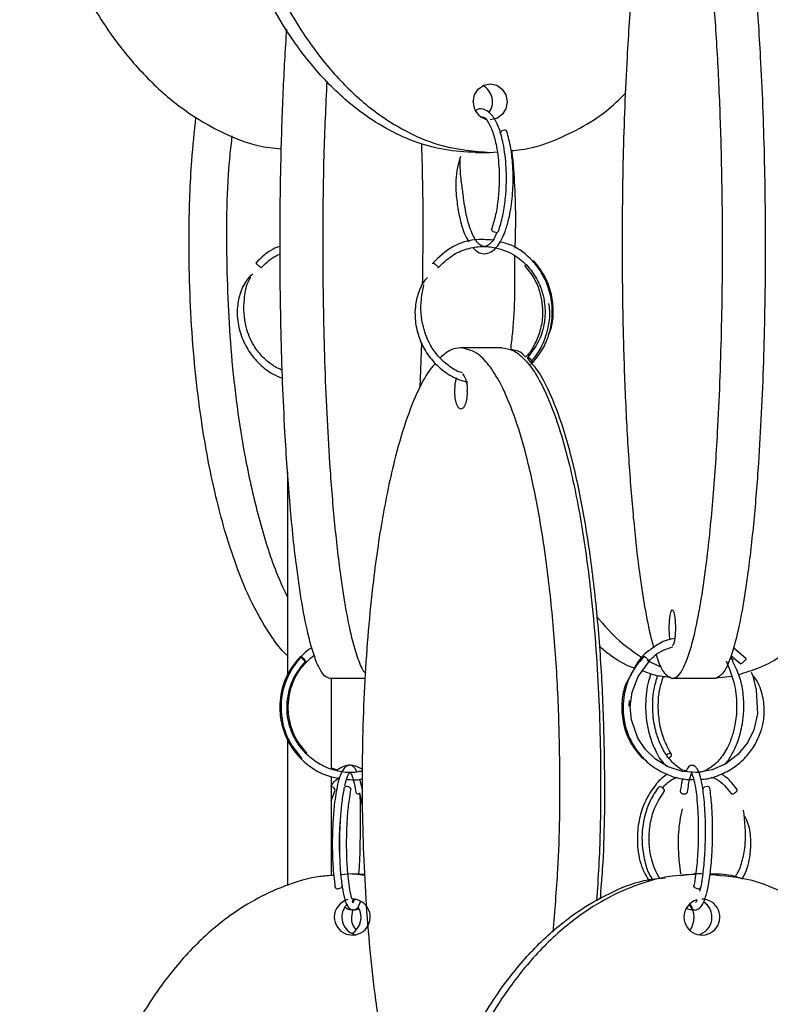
# Model space of a CAD drawing. Header units: millimetres. Extents: x 331 to 1634, y 417 to 1709.
# Tile 4 of 142: x 331 to 383, y 677 to 745. Entities that reach past the tile are written whole.
import ezdxf

# ---------------------------------------------------------------- set-up
doc = ezdxf.new("R2010")
doc.units = ezdxf.units.MM

msp = doc.modelspace()

# ---------------------------------------------------------------- linework, layer by layer
at = {"color": 7, "linetype": 'Continuous', "lineweight": 25}
for p, q in [((363.02, 735.45), (364.046, 735.45)), ((364.046, 735.45), (364.514, 735.492)), ((359.185, 719.228), (359.305, 722.297)), ((364.84, 721.95), (362.021, 721.95)), ((366.828, 720.782), (367.024, 720.977)), ((381.755, 700.435), (380.862, 701.202)), ((380.697, 700.663), (381.383, 700.1)), ((380.807, 700.39), (380.716, 700.515)), ((374.878, 700.343), (375.877, 699.863)), ((380.368, 700.216), (380.382, 700.243)), ((380.649, 700.43), (380.708, 700.436)), ((379.654, 699.125), (380.723, 699.245)), ((355.402, 699.078), (352.977, 699.078)), ((379.593, 699.078), (376.639, 699.078)), ((373.664, 697.175), (373.674, 697.565)), ((353.461, 692.754), (353.036, 692.905)), ((355.22, 692.696), (354.666, 692.585)), ((355.241, 691.316), (355.029, 692.121)), ((353.036, 690.629), (353.298, 691.302)), ((355.207, 690.294), (355.032, 691.169)), ((354.49, 685.578), (353.718, 685.51)), ((355.378, 685.457), (354.49, 685.578)), ((354.49, 685.578), (355.01, 685.578)), ((355.01, 685.578), (355.375, 685.547)), ((377.215, 685.451), (378.151, 685.578)), ((378.672, 685.578), (378.151, 685.578)), ((379.256, 685.578), (379.615, 685.578)), ((378.591, 684.613), (378.527, 684.353))]:
    msp.add_line(p, q, dxfattribs=at)
at = {"color": 1, "linetype": 'Continuous', "lineweight": 25}
for p, q in [((380.382, 700.243), (380.396, 700.271)), ((380.618, 700.42), (380.649, 700.43))]:
    msp.add_line(p, q, dxfattribs=at)
at = {"color": 7, "linetype": 'Continuous', "lineweight": 25, "flags": 128}
for points in [[(362.872, 738.95), (362.961, 739.428), (363.216, 739.834), (363.597, 740.104), (364.046, 740.2), (364.496, 740.104), (364.877, 739.834), (365.132, 739.428), (365.221, 738.95), (365.132, 738.471), (364.877, 738.066), (364.496, 737.795), (364.046, 737.7), (364.046, 737.7)], [(365.025, 736.985), (364.93, 736.973), (364.84, 736.935), (364.769, 736.879), (364.728, 736.811), (364.723, 736.743), (364.738, 736.706)], [(364.437, 729.914), (364.343, 729.929), (364.254, 729.968), (364.184, 730.026), (364.143, 730.094), (364.138, 730.161), (364.146, 730.185)], [(366.967, 720.914), (366.988, 720.929), (366.981, 720.968), (366.946, 721.026), (366.889, 721.094), (366.819, 721.161), (366.746, 721.218), (366.681, 721.255), (366.635, 721.268), (366.614, 721.253), (366.621, 721.214), (366.656, 721.156), (366.713, 721.088), (366.783, 721.02), (366.856, 720.964), (366.92, 720.926), (366.967, 720.914)], [(362.449, 718.95), (362.416, 718.471), (362.324, 718.066), (362.185, 717.795), (362.021, 717.7), (361.858, 717.795), (361.719, 718.066), (361.626, 718.471), (361.594, 718.95), (361.626, 719.428), (361.719, 719.834), (361.729, 719.861)], [(376.422, 702.578), (376.438, 703.056), (376.485, 703.462), (376.556, 703.733), (376.639, 703.828), (376.722, 703.733), (376.792, 703.462), (376.839, 703.056), (376.856, 702.578), (376.839, 702.099), (376.792, 701.694), (376.722, 701.423), (376.639, 701.328), (376.623, 701.331)], [(376.474, 701.768), (376.438, 702.099), (376.422, 702.578)], [(350.921, 700.613), (350.952, 700.601), (351.004, 700.564), (351.071, 700.507), (351.141, 700.439), (351.204, 700.372), (351.251, 700.314), (351.273, 700.274), (351.269, 700.26), (351.238, 700.272), (351.185, 700.309), (351.119, 700.366), (351.048, 700.434), (350.985, 700.501), (350.939, 700.559), (350.916, 700.599), (350.921, 700.613)], [(374.962, 700.308), (375.006, 700.274), (375.035, 700.26), (375.037, 700.272), (375.012, 700.309), (374.965, 700.366), (374.901, 700.434), (374.831, 700.501), (374.766, 700.559), (374.715, 700.599), (374.686, 700.613), (374.686, 700.613)], [(382.093, 699.509), (382.205, 699.266), (382.446, 698.272), (382.526, 696.648), (382.277, 695.53), (381.832, 694.622), (381.18, 693.821), (380.351, 693.186), (379.397, 692.766), (378.374, 692.584), (377.337, 692.653), (376.345, 692.965), (375.469, 693.493), (374.775, 694.162), (374.252, 694.945), (373.806, 696.228), (373.73, 697.114), (373.856, 698.133), (374.27, 699.218), (375.038, 700.26), (375.038, 700.26)], [(381.399, 700.132), (381.382, 700.106), (381.386, 700.1), (381.405, 700.107), (381.447, 700.135), (381.492, 700.169), (381.548, 700.216), (381.609, 700.271), (381.666, 700.325), (381.711, 700.371), (381.739, 700.404), (381.755, 700.43), (381.751, 700.436), (381.751, 700.436)], [(376.345, 693.562), (376.417, 693.596), (376.495, 693.654), (376.553, 693.722), (376.582, 693.789), (376.578, 693.846), (376.541, 693.883), (376.477, 693.896), (376.396, 693.881), (376.309, 693.842), (376.238, 693.79)], [(353.295, 691.299), (353.304, 691.309), (353.322, 691.366), (353.305, 691.434), (353.254, 691.501), (353.179, 691.559), (353.09, 691.599), (353.001, 691.613)], [(354.405, 691.365), (354.405, 691.366), (354.412, 691.434), (354.382, 691.501), (354.319, 691.559), (354.232, 691.599), (354.136, 691.613)], [(376.081, 691.273), (376.101, 691.309), (376.091, 691.366), (376.051, 691.434), (375.988, 691.501), (375.909, 691.559), (375.829, 691.599), (375.758, 691.613)], [(379.026, 691.613), (378.929, 691.601), (378.842, 691.564), (378.779, 691.507), (378.748, 691.439), (378.753, 691.377)], [(353.797, 684.765), (353.798, 684.716), (353.767, 684.649), (353.704, 684.592), (353.617, 684.555), (353.521, 684.542)], [(378.41, 684.542), (378.314, 684.557), (378.227, 684.596), (378.164, 684.654), (378.134, 684.722), (378.138, 684.783)], [(354.75, 683.799), (354.539, 683.733), (354.511, 683.72)], [(354.549, 683.134), (354.519, 683.056), (354.436, 682.578)]]:
    msp.add_lwpolyline(points, dxfattribs=at)
at = {"color": 7, "linetype": 'Continuous', "lineweight": 25}
for centre, radius, start, end in [((362.914, 738.947), 1.286, 323.29361, 61.20031), ((364.102, 738.919), 1.23, 178.59182, 253.92701), ((365.042, 736.803), 0.183, 34.43441, 95.31487), ((364.461, 730.083), 0.17, 262.10473, 331.62772), ((360.778, 719.165), 1.685, 352.66204, 35.37458), ((354.106, 691.417), 0.198, 81.15126, 154.98148), ((379.052, 691.413), 0.202, 22.03453, 97.3882), ((353.493, 684.738), 0.198, 197.81637, 277.92185), ((378.442, 684.733), 0.194, 260.5303, 339.81943), ((354.501, 682.585), 1.243, 180.3405, 90.5366), ((354.503, 682.586), 1.245, 104.28174, 180.36027), ((355.036, 682.581), 1.257, 134.56919, 180.12822), ((378.684, 682.585), 1.243, 180.3405, 90.5366), ((378.686, 682.585), 1.245, 106.48449, 180.34788), ((376.478, 682.578), 1.661, 325.85007, 34.14993), ((378.129, 682.579), 1.255, 283.00476, 57.99165), ((353.773, 682.582), 1.338, 302.03802, 31.65696), ((355.024, 682.57), 1.244, 179.6309, 257.29756), ((355.761, 682.554), 1.325, 178.98465, 221.51448)]:
    msp.add_arc(centre, radius, start, end, dxfattribs=at)
for points, knots in [([(397.188, 735.45), (396.606, 735.488), (395.441, 735.566), (393.737, 736.16), (392.119, 737.077), (390.347, 738.506), (388.534, 740.56), (386.532, 743.682), (384.734, 747.664), (383.104, 753.061), (382.034, 759.378), (381.767, 765.72), (382.09, 771.279), (382.771, 776.007), (383.85, 780.489), (385.319, 784.646), (387.028, 788.073), (388.92, 790.824), (390.743, 792.769), (392.617, 794.151), (394.704, 795.201), (396.273, 795.358), (397.188, 795.45)], [0, 0, 0, 0, 0.028732, 0.057477, 0.086562, 0.11567, 0.160081, 0.204563, 0.269285, 0.33411, 0.423508, 0.512972, 0.573515, 0.634229, 0.694701, 0.750912, 0.807051, 0.84879, 0.89047, 0.922717, 0.954932, 1, 1, 1, 1]), ([(363.02, 735.45), (362.307, 735.488), (360.878, 735.566), (358.788, 736.16), (356.803, 737.077), (354.63, 738.506), (352.405, 740.56), (349.95, 743.682), (347.744, 747.664), (345.744, 753.061), (344.432, 759.378), (344.104, 765.72), (344.5, 771.279), (345.335, 776.007), (346.659, 780.489), (348.462, 784.646), (350.558, 788.071), (352.878, 790.827), (355.118, 792.756), (357.265, 794.1), (358.634, 794.584), (359.241, 794.799)], [0, 0, 0, 0, 0.030294, 0.060601, 0.091267, 0.121956, 0.168781, 0.215681, 0.28392, 0.352268, 0.446524, 0.54085, 0.604684, 0.668697, 0.732456, 0.791722, 0.850912, 0.89492, 0.938864, 0.972864, 1, 1, 1, 1]), ([(359.319, 794.448), (358.824, 794.237), (357.659, 793.737), (355.66, 792.383), (353.43, 790.342), (350.976, 787.216), (348.77, 783.236), (346.77, 777.838), (345.458, 771.521), (345.13, 765.18), (345.526, 759.62), (346.361, 754.892), (347.685, 750.41), (349.488, 746.254), (351.584, 742.826), (353.905, 740.076), (356.141, 738.13), (358.44, 736.748), (361, 735.699), (362.924, 735.541), (364.046, 735.45)], [0, 0, 0, 0, 0.022934, 0.054069, 0.101574, 0.149155, 0.218385, 0.287726, 0.38335, 0.479046, 0.543807, 0.60875, 0.673434, 0.733561, 0.793611, 0.838257, 0.88284, 0.917334, 0.951793, 1, 1, 1, 1]), ([(337.688, 787.002), (336.883, 785.751), (335.151, 783.056), (333.169, 777.826), (331.749, 771.525), (331.406, 765.179), (331.827, 759.62), (332.716, 754.892), (334.125, 750.41), (336.043, 746.254), (338.274, 742.826), (340.744, 740.077), (343.122, 738.125), (345.573, 736.762), (347.671, 735.892), (349.059, 735.76), (349.597, 735.709)], [0, 0, 0, 0, 0.073721, 0.158769, 0.276055, 0.393429, 0.47286, 0.552514, 0.63185, 0.705597, 0.77925, 0.83401, 0.888692, 0.930999, 0.973264, 1, 1, 1, 1]), ([(376.639, 699.078), (376.771, 699.117), (377.035, 699.194), (377.421, 699.788), (377.788, 700.705), (378.19, 702.134), (378.601, 704.189), (379.054, 707.31), (379.462, 711.292), (379.832, 716.689), (380.074, 723.007), (380.135, 729.348), (380.061, 734.907), (379.907, 739.635), (379.662, 744.117), (379.329, 748.274), (378.942, 751.701), (378.513, 754.452), (378.1, 756.397), (377.675, 757.779), (377.202, 758.829), (376.846, 758.986), (376.639, 759.078)], [0, 0, 0, 0, 0.028732, 0.057477, 0.086562, 0.11567, 0.160081, 0.204563, 0.269285, 0.33411, 0.423508, 0.512972, 0.573515, 0.634229, 0.694701, 0.750912, 0.807051, 0.84879, 0.89047, 0.922717, 0.954932, 1, 1, 1, 1]), ([(379.593, 759.078), (379.723, 759.041), (379.987, 758.966), (380.372, 758.373), (380.741, 757.456), (381.141, 756.034), (381.553, 753.98), (382.005, 750.875), (382.415, 746.883), (382.783, 741.518), (383.027, 735.181), (383.097, 728.076), (382.992, 722.101), (382.804, 717.42), (382.59, 713.708), (382.285, 709.896), (381.899, 706.478), (381.469, 703.712), (381.058, 701.773), (380.631, 700.379), (380.158, 699.329), (379.801, 699.17), (379.593, 699.078)], [0, 0, 0, 0, 0.028337, 0.057482, 0.086271, 0.115678, 0.159507, 0.204576, 0.268467, 0.334125, 0.422295, 0.512989, 0.602477, 0.648589, 0.69469, 0.750296, 0.807042, 0.848267, 0.890464, 0.922281, 0.954931, 1, 1, 1, 1]), ([(375.486, 757.371), (375.373, 756.995), (375.084, 756.031), (374.678, 753.96), (374.223, 750.848), (373.816, 746.862), (373.446, 741.467), (373.204, 735.149), (373.143, 728.808), (373.217, 723.248), (373.371, 718.52), (373.616, 714.037), (373.949, 709.884), (374.335, 706.448), (374.767, 703.722), (375.099, 702.056), (375.314, 701.382), (375.361, 701.234)], [0, 0, 0, 0, 0.034838, 0.089341, 0.143931, 0.223359, 0.302915, 0.412626, 0.522419, 0.596719, 0.671229, 0.745442, 0.814426, 0.883321, 0.934545, 0.985695, 1, 1, 1, 1]), ([(352.977, 699.078), (352.845, 699.117), (352.582, 699.194), (352.195, 699.788), (351.828, 700.705), (351.427, 702.134), (351.016, 704.189), (350.562, 707.31), (350.154, 711.292), (349.785, 716.689), (349.542, 723.006), (349.481, 729.349), (349.556, 734.905), (349.702, 739.572), (349.879, 742.531), (349.965, 743.972)], [0, 0, 0, 0, 0.04153, 0.083076, 0.125116, 0.167188, 0.231379, 0.295674, 0.389222, 0.482919, 0.612134, 0.741445, 0.828953, 0.916708, 1, 1, 1, 1]), ([(352.735, 740.382), (352.658, 738.671), (352.478, 734.636), (352.432, 728.069), (352.533, 722.102), (352.722, 717.42), (352.935, 713.708), (353.24, 709.896), (353.626, 706.477), (354.056, 703.715), (354.467, 701.763), (354.895, 700.406), (355.206, 699.609), (355.393, 699.488), (355.432, 699.463)], [0, 0, 0, 0, 0.109839, 0.259058, 0.406294, 0.482163, 0.558013, 0.649501, 0.742867, 0.810693, 0.880121, 0.932469, 0.986189, 1, 1, 1, 1]), ([(365.483, 735.581), (365.716, 735.598), (366.66, 735.667), (368.279, 736.17), (370.258, 737.082), (372.014, 738.187), (372.979, 739.123), (373.409, 739.54)], [0, 0, 0, 0, 0.078216, 0.318338, 0.56131, 0.804462, 1, 1, 1, 1]), ([(364.61, 730.002), (364.717, 730.344), (364.923, 731.004), (365.1, 732.179), (365.172, 733.322), (365.153, 734.656), (364.989, 735.988), (364.68, 737.126), (364.276, 737.966), (363.744, 738.439), (363.264, 738.535), (363.063, 738.356), (363.046, 738.341)], [0, 0, 0, 0, 0.107652, 0.20775, 0.30039, 0.385639, 0.530509, 0.639069, 0.744343, 0.866045, 0.988876, 1, 1, 1, 1]), ([(350.036, 700.649), (349.996, 700.684), (349.601, 701.019), (348.752, 702.164), (347.56, 704.179), (346.256, 707.314), (345.081, 711.291), (344.018, 716.689), (343.316, 723.008), (343.155, 729.343), (343.312, 734.329), (343.579, 736.891), (343.683, 737.887)], [0, 0, 0, 0, 0.006302, 0.061351, 0.145344, 0.229471, 0.351875, 0.474475, 0.643548, 0.812747, 0.927249, 1, 1, 1, 1]), ([(363.416, 737.905), (363.469, 737.911), (363.627, 737.931), (363.905, 737.588), (364.232, 736.886), (364.518, 735.788), (364.66, 734.519), (364.67, 733.258), (364.597, 732.189), (364.431, 731.1), (364.241, 730.493), (364.143, 730.18)], [0, 0, 0, 0, 0.0652808, 0.1966768, 0.3091298, 0.4292605, 0.5866419, 0.6784967, 0.7780749, 0.8852777, 1, 1, 1, 1]), ([(346.175, 736.592), (346.12, 736.137), (345.788, 733.349), (345.752, 728.062), (346.019, 722.102), (346.566, 717.42), (347.178, 713.705), (348.065, 709.908), (349.042, 706.77), (349.796, 705.168), (350.036, 704.658)], [0, 0, 0, 0, 0.041322, 0.252751, 0.46137, 0.568868, 0.676341, 0.80597, 0.938261, 1, 1, 1, 1]), ([(362.87, 728.855), (362.939, 728.778), (363.134, 728.563), (363.556, 728.408), (364.063, 728.498), (364.667, 729.045), (365.083, 729.917), (365.412, 731.134), (365.577, 732.26), (365.64, 733.472), (365.613, 734.605), (365.48, 735.836), (365.292, 736.537), (365.193, 736.906)], [0, 0, 0, 0, 0.041767, 0.1175839, 0.2188996, 0.3082149, 0.4480435, 0.5264001, 0.6394571, 0.7128411, 0.7973776, 0.8930801, 1, 1, 1, 1]), ([(359.365, 726.272), (359.383, 727.55), (359.422, 730.422), (359.381, 733.72), (359.314, 735.683), (359.3, 736.078)], [0, 0, 0, 0, 0.390153, 0.877381, 1, 1, 1, 1]), ([(365.766, 728.824), (365.78, 729.252), (365.848, 731.275), (365.75, 733.555), (365.576, 735.356), (365.553, 735.588)], [0, 0, 0, 0, 0.189362, 0.895706, 1, 1, 1, 1]), ([(361.997, 735.169), (361.934, 734.99), (361.78, 734.552), (361.659, 733.785), (361.651, 732.798), (361.77, 731.722), (361.987, 730.633), (362.253, 729.785), (362.477, 729.419), (362.563, 729.28)], [0, 0, 0, 0, 0.093285, 0.22862, 0.34709, 0.529372, 0.701009, 0.88678, 1, 1, 1, 1]), ([(364.498, 729.92), (364.436, 729.773), (364.292, 729.432), (364.031, 729.121), (363.732, 728.915), (363.397, 728.969), (363.038, 729.342), (362.672, 730.062), (362.375, 731.125), (362.22, 732.137), (362.067, 733.286), (361.958, 734.214), (361.965, 734.767), (361.968, 734.962)], [0, 0, 0, 0, 0.059267, 0.137149, 0.218259, 0.334027, 0.430068, 0.565276, 0.647839, 0.770835, 0.852388, 0.947991, 1, 1, 1, 1]), ([(364.217, 729.386), (363.8, 729.417), (362.859, 729.489), (361.346, 728.999), (360.507, 728.217), (360.063, 727.804)], [0, 0, 0, 0, 0.273067, 0.6159, 1, 1, 1, 1]), ([(366.982, 720.919), (367.24, 721.24), (367.725, 721.845), (368.241, 723.127), (368.411, 724.538), (368.163, 725.942), (367.68, 727.06), (366.85, 728.173), (365.804, 728.983), (364.952, 729.207), (364.681, 729.279)], [0, 0, 0, 0, 0.1197853, 0.2252515, 0.3925599, 0.5163822, 0.6266163, 0.737875, 0.9164614, 1, 1, 1, 1]), ([(349.518, 728.972), (349.35, 728.912), (348.699, 728.676), (348.202, 728.178), (347.832, 727.807)], [0, 0, 0, 0, 0.256822, 1, 1, 1, 1]), ([(348.203, 727.472), (348.481, 727.754), (348.873, 728.15), (349.377, 728.374), (349.523, 728.439)], [0, 0, 0, 0, 0.711558, 1, 1, 1, 1]), ([(360.44, 727.475), (360.746, 727.777), (361.333, 728.355), (362.408, 728.822), (363.44, 728.988), (364.616, 728.881), (365.778, 728.391), (366.725, 727.542), (367.314, 726.666), (367.659, 725.813), (367.847, 724.88), (367.845, 723.793), (367.522, 722.459), (366.938, 721.685), (366.619, 721.263)], [0, 0, 0, 0, 0.092287, 0.176842, 0.253677, 0.322819, 0.4375, 0.52528, 0.594884, 0.661069, 0.717818, 0.793285, 0.887372, 1, 1, 1, 1]), ([(347.832, 727.807), (347.834, 727.806), (347.836, 727.802), (347.863, 727.777), (347.904, 727.738), (347.955, 727.691), (348.015, 727.637), (348.066, 727.59), (348.093, 727.566), (348.101, 727.559)], [0, 0, 0, 0, 0.13785, 0.312213, 0.450053, 0.60206, 0.762284, 0.922509, 1, 1, 1, 1]), ([(360.072, 727.759), (360.068, 727.765), (360.056, 727.785), (360.057, 727.804), (360.071, 727.806), (360.077, 727.807)], [0, 0, 0, 0, 0.180829, 0.638316, 1, 1, 1, 1]), ([(360.077, 727.807), (360.087, 727.806), (360.107, 727.802), (360.156, 727.777), (360.215, 727.738), (360.275, 727.691), (360.336, 727.637), (360.387, 727.583), (360.409, 727.554), (360.419, 727.54)], [0, 0, 0, 0, 0.129684, 0.293719, 0.423395, 0.566397, 0.717131, 0.867864, 1, 1, 1, 1]), ([(365.464, 721.792), (365.514, 722.204), (365.77, 724.327), (365.76, 726.524), (365.751, 728.295)], [0, 0, 0, 0, 0.193899, 1, 1, 1, 1]), ([(368.128, 722.971), (368.196, 723.147), (368.382, 723.631), (368.424, 724.545), (368.311, 725.676), (367.887, 726.91), (367.336, 727.611), (367.046, 727.981)], [0, 0, 0, 0, 0.104964, 0.286732, 0.496524, 0.734282, 1, 1, 1, 1]), ([(347.611, 727.057), (347.492, 726.944), (347.107, 726.581), (346.738, 725.794), (346.532, 724.853), (346.537, 723.823), (346.78, 722.76), (347.313, 721.688), (348.062, 720.801), (348.875, 720.153), (349.471, 719.923), (349.7, 719.835)], [0, 0, 0, 0, 0.055219, 0.178437, 0.28782, 0.382126, 0.525898, 0.653451, 0.784131, 0.917024, 1, 1, 1, 1]), ([(366.408, 727.634), (366.64, 727.351), (367.079, 726.815), (367.564, 725.663), (367.734, 724.394), (367.537, 723.133), (367.123, 722.163), (366.752, 721.544), (366.479, 721.306), (366.457, 721.286)], [0, 0, 0, 0, 0.1589392, 0.3005671, 0.530795, 0.6937871, 0.838404, 0.9864885, 1, 1, 1, 1]), ([(349.679, 720.376), (349.445, 720.487), (348.916, 720.737), (348.238, 721.346), (347.569, 722.218), (347.018, 723.55), (346.967, 725.066), (347.157, 726.257), (347.419, 726.731), (347.486, 726.852)], [0, 0, 0, 0, 0.101694, 0.2298536, 0.3543455, 0.5336642, 0.7871089, 0.9457292, 1, 1, 1, 1]), ([(359.7, 726.807), (359.669, 726.776), (359.387, 726.497), (359.053, 725.797), (358.836, 724.856), (358.825, 723.825), (359.043, 722.764), (359.541, 721.695), (360.234, 720.795), (361.12, 720.099), (361.899, 719.691), (362.376, 719.615), (362.489, 719.597)], [0, 0, 0, 0, 0.014382, 0.132363, 0.236773, 0.326539, 0.463131, 0.584234, 0.708353, 0.834624, 0.961037, 1, 1, 1, 1]), ([(362.121, 720.215), (362.076, 720.227), (361.719, 720.32), (361.134, 720.703), (360.429, 721.335), (359.811, 722.217), (359.299, 723.546), (359.185, 725.012), (359.385, 725.962), (359.454, 726.288)], [0, 0, 0, 0, 0.0200305, 0.1602811, 0.2920447, 0.4200618, 0.604275, 0.8639313, 1, 1, 1, 1]), ([(366.78, 720.927), (366.878, 721.02), (367.22, 721.349), (367.722, 722.204), (368.093, 723.325), (368.202, 724.34), (368.126, 724.839), (368.1, 725.013)], [0, 0, 0, 0, 0.09327, 0.327177, 0.663586, 0.883076, 1, 1, 1, 1]), ([(362.021, 721.95), (361.764, 721.919), (361.272, 721.86), (360.8, 721.448), (360.574, 721.251)], [0, 0, 0, 0, 0.521612, 1, 1, 1, 1]), ([(368.387, 681.552), (368.513, 682.995), (368.837, 686.732), (368.899, 692.225), (368.764, 697.778), (368.458, 702.508), (367.976, 706.989), (367.32, 711.146), (366.557, 714.573), (365.712, 717.324), (364.899, 719.269), (364.062, 720.651), (363.13, 721.701), (362.43, 721.858), (362.021, 721.95)], [0, 0, 0, 0, 0.088921, 0.230309, 0.325991, 0.421942, 0.51751, 0.606346, 0.695067, 0.761031, 0.8269, 0.877864, 0.928776, 1, 1, 1, 1]), ([(364.84, 721.95), (365.1, 721.911), (365.62, 721.833), (366.381, 721.239), (367.103, 720.322), (367.894, 718.893), (368.704, 716.839), (369.598, 713.717), (370.401, 709.735), (371.128, 704.339), (371.609, 698.019), (371.717, 691.685), (371.619, 686.887), (371.451, 684.51), (371.394, 683.701)], [0, 0, 0, 0, 0.047508, 0.095037, 0.143129, 0.191257, 0.26469, 0.338241, 0.445256, 0.552444, 0.70026, 0.848188, 0.948295, 1, 1, 1, 1]), ([(366.495, 721.299), (366.44, 721.361), (366.114, 721.731), (365.761, 721.776), (365.467, 721.814)], [0, 0, 0, 0, 0.167949, 1, 1, 1, 1]), ([(360.236, 720.867), (360.08, 720.684), (359.678, 720.209), (358.976, 718.893), (358.16, 716.855), (357.272, 713.746), (356.465, 709.756), (355.739, 704.39), (355.258, 698.053), (355.12, 690.948), (355.328, 684.973), (355.698, 680.292), (356.119, 676.579), (356.72, 672.771), (357.477, 669.341), (358.331, 666.607), (358.944, 665.02), (359.326, 664.4), (359.374, 664.322)], [0, 0, 0, 0, 0.022363, 0.057842, 0.110722, 0.165098, 0.242183, 0.321399, 0.427776, 0.537198, 0.645166, 0.7008, 0.756421, 0.823509, 0.891974, 0.941711, 0.992623, 1, 1, 1, 1]), ([(371.662, 683.855), (371.719, 684.535), (371.966, 687.514), (371.992, 692.227), (371.863, 697.778), (371.555, 702.508), (371.074, 706.989), (370.418, 711.147), (369.655, 714.57), (368.811, 717.332), (367.993, 719.242), (367.344, 720.411), (366.987, 720.775), (366.905, 720.859)], [0, 0, 0, 0, 0.049456, 0.216587, 0.32969, 0.443111, 0.55608, 0.66109, 0.765965, 0.84394, 0.921802, 0.982045, 1, 1, 1, 1]), ([(350.036, 699.329), (350.036, 700.388), (350.036, 703.025), (350.036, 706.975), (350.036, 710.653), (350.036, 712.618), (350.036, 713.362)], [0, 0, 0, 0, 0.212032, 0.527766, 0.821256, 1, 1, 1, 1]), ([(371.433, 703.327), (371.935, 702.75), (372.892, 701.649), (374.025, 700.884), (374.565, 700.519)], [0, 0, 0, 0, 0.523712, 1, 1, 1, 1]), ([(376.81, 701.849), (376.629, 701.816), (376.08, 701.714), (375.2, 701.159), (374.345, 700.491), (374.054, 699.868), (373.964, 699.677)], [0, 0, 0, 0, 0.148856, 0.450489, 0.831795, 1, 1, 1, 1]), ([(351.706, 701.203), (351.702, 701.201), (351.286, 700.975), (350.508, 700.132), (349.78, 698.802), (349.531, 697.352), (349.62, 696.063), (350.072, 694.698), (350.699, 693.939), (351.026, 693.543)], [0, 0, 0, 0, 0.001593, 0.164358, 0.384472, 0.516719, 0.663418, 0.824507, 1, 1, 1, 1]), ([(374.024, 699.79), (373.976, 699.806), (373.358, 700.009), (372.534, 700.513), (371.82, 701.103), (371.602, 701.282)], [0, 0, 0, 0, 0.05502, 0.712314, 1, 1, 1, 1]), ([(375.034, 700.278), (375.171, 700.429), (375.611, 700.913), (376.236, 701.129), (376.666, 701.278)], [0, 0, 0, 0, 0.310798, 1, 1, 1, 1]), ([(350.917, 700.612), (350.65, 700.297), (350.146, 699.702), (349.594, 698.424), (349.407, 697.015), (349.653, 695.623), (350.132, 694.529), (350.823, 693.595), (351.724, 692.85), (352.675, 692.347), (353.334, 692.227), (353.611, 692.177)], [0, 0, 0, 0, 0.113833, 0.215237, 0.38003, 0.496684, 0.60021, 0.706261, 0.814142, 0.9221, 1, 1, 1, 1]), ([(351.381, 693.895), (351.128, 694.193), (350.644, 694.763), (350.232, 695.762), (350.058, 696.711), (350.076, 697.784), (350.369, 698.843), (350.975, 699.914), (351.542, 700.416), (351.857, 700.695)], [0, 0, 0, 0, 0.151861, 0.289997, 0.414386, 0.525012, 0.70435, 0.835721, 1, 1, 1, 1]), ([(374.683, 700.613), (374.414, 700.298), (373.906, 699.703), (373.346, 698.425), (373.151, 697.016), (373.389, 695.624), (373.861, 694.529), (374.546, 693.598), (375.439, 692.841), (376.486, 692.329), (377.403, 692.08), (377.948, 692.105), (378.108, 692.112)], [0, 0, 0, 0, 0.1059317, 0.2002968, 0.3536508, 0.4622079, 0.5585478, 0.6572387, 0.757632, 0.8580965, 0.9585748, 1, 1, 1, 1]), ([(375.517, 700.73), (375.547, 700.628), (375.705, 700.099), (376.078, 699.349), (376.432, 699.178), (376.639, 699.078)], [0, 0, 0, 0, 0.090054, 0.469361, 1, 1, 1, 1]), ([(381.21, 699.352), (381.698, 699.497), (382.761, 699.814), (383.912, 700.44), (384.533, 700.95), (384.656, 701.051)], [0, 0, 0, 0, 0.4058092, 0.8827037, 1, 1, 1, 1]), ([(355.22, 692.68), (355.039, 692.642), (354.516, 692.53), (353.623, 692.62), (352.622, 692.922), (351.744, 693.452), (351.029, 694.133), (350.415, 695.044), (350.052, 696.066), (349.952, 697.161), (350.075, 698.186), (350.474, 699.296), (350.997, 699.928), (351.272, 700.261)], [0, 0, 0, 0, 0.0492411, 0.1423388, 0.2354357, 0.3266674, 0.4123546, 0.4955939, 0.6153434, 0.6934773, 0.7836503, 0.8858286, 1, 1, 1, 1]), ([(380.384, 700.251), (380.596, 699.719), (380.986, 698.742), (381.137, 697.181), (381.012, 695.961), (380.759, 694.985), (380.378, 694.099), (379.806, 693.288), (379.085, 692.772), (378.553, 692.547), (378.282, 692.589), (378.26, 692.592)], [0, 0, 0, 0, 0.177975, 0.326628, 0.445095, 0.53061, 0.62721, 0.751688, 0.874166, 0.990182, 1, 1, 1, 1]), ([(380.253, 693.142), (380.277, 693.164), (380.488, 693.357), (380.804, 693.894), (381.228, 694.79), (381.485, 695.809), (381.603, 696.905), (381.572, 697.99), (381.347, 699.215), (380.987, 699.913), (380.795, 700.284)], [0, 0, 0, 0, 0.015143, 0.134408, 0.256985, 0.419978, 0.530153, 0.664151, 0.821194, 1, 1, 1, 1]), ([(380.708, 700.436), (380.726, 700.434), (380.765, 700.43), (380.802, 700.405), (380.818, 700.366), (380.817, 700.325), (380.799, 700.296), (380.792, 700.284)], [0, 0, 0, 0, 0.195107, 0.441892, 0.636985, 0.852128, 1, 1, 1, 1]), ([(373.809, 699.383), (373.641, 699.107), (373.271, 698.499), (373.114, 697.348), (373.182, 696.065), (373.629, 694.698), (374.25, 693.939), (374.574, 693.543)], [0, 0, 0, 0, 0.151828, 0.33406, 0.536204, 0.758178, 1, 1, 1, 1]), ([(376.524, 699.166), (376.205, 699.186), (375.536, 699.227), (374.894, 699.48), (374.56, 699.611)], [0, 0, 0, 0, 0.478104, 1, 1, 1, 1]), ([(375.157, 699.412), (375.1, 699.245), (374.879, 698.599), (374.753, 697.418), (374.836, 696.112), (375.073, 695.046), (375.468, 694.057), (375.871, 693.331), (376.2, 693.063), (376.249, 693.022)], [0, 0, 0, 0, 0.079092, 0.306773, 0.487026, 0.622931, 0.769972, 0.96555, 1, 1, 1, 1]), ([(377.588, 692.686), (377.576, 692.687), (377.292, 692.724), (376.801, 693.103), (376.234, 693.732), (375.812, 694.492), (375.477, 695.407), (375.244, 696.724), (375.284, 698.127), (375.529, 698.964), (375.617, 699.268)], [0, 0, 0, 0, 0.006647, 0.161967, 0.298848, 0.399872, 0.516714, 0.66933, 0.879944, 1, 1, 1, 1]), ([(376.572, 693.857), (376.382, 694.198), (376.017, 694.852), (375.73, 696.026), (375.647, 697.138), (375.706, 698.244), (375.916, 698.881), (376.029, 699.222)], [0, 0, 0, 0, 0.228658, 0.43862, 0.629744, 0.801843, 1, 1, 1, 1]), ([(378.623, 692.12), (378.678, 692.12), (379.119, 692.12), (379.916, 692.387), (380.917, 692.9), (381.739, 693.626), (382.466, 694.6), (382.906, 695.713), (383.049, 696.924), (382.882, 698.038), (382.585, 698.863), (382.283, 699.204), (382.259, 699.231)], [0, 0, 0, 0, 0.017421, 0.139462, 0.259037, 0.371327, 0.480397, 0.637364, 0.739754, 0.857336, 0.988528, 1, 1, 1, 1]), ([(353.036, 699.108), (353.036, 698.738), (353.036, 696.692), (353.036, 694.574), (353.036, 692.839)], [0, 0, 0, 0, 0.180491, 1, 1, 1, 1]), ([(350.036, 684.763), (350.036, 685.142), (350.036, 687.822), (350.036, 691.253), (350.036, 694.229), (350.036, 694.853)], [0, 0, 0, 0, 0.115123, 0.814666, 1, 1, 1, 1]), ([(354.835, 692.613), (354.781, 692.722), (354.628, 693.032), (354.254, 693.138), (353.903, 692.89), (353.661, 692.414), (353.444, 691.648), (353.264, 690.532), (353.149, 689.126), (353.105, 687.697), (353.141, 686.066), (353.248, 685.158), (353.305, 684.678)], [0, 0, 0, 0, 0.05665, 0.159548, 0.24206, 0.321698, 0.405998, 0.542456, 0.63398, 0.740768, 0.862777, 1, 1, 1, 1]), ([(355.222, 692.793), (355, 692.911), (354.595, 693.126), (353.975, 693.065), (353.628, 692.855), (353.461, 692.754)], [0, 0, 0, 0, 0.384638, 0.704131, 1, 1, 1, 1]), ([(378.624, 684.666), (378.688, 685.056), (378.812, 685.8), (378.91, 687.13), (378.944, 688.371), (378.922, 689.733), (378.826, 691.04), (378.65, 692.103), (378.459, 692.707), (378.257, 693.006), (377.957, 693.103), (377.783, 693.044), (377.636, 692.78), (377.557, 692.638)], [0, 0, 0, 0, 0.113181, 0.216145, 0.308958, 0.391628, 0.526085, 0.63439, 0.733127, 0.813553, 0.849743, 0.919283, 1, 1, 1, 1]), ([(353.985, 691.656), (353.998, 691.725), (354.068, 692.087), (354.217, 692.422), (354.337, 692.609), (354.383, 692.572), (354.562, 692.214), (354.681, 691.585), (354.75, 691.22)], [0, 0, 0, 0, 0.042441, 0.222741, 0.372409, 0.555065, 0.741833, 1, 1, 1, 1]), ([(376.314, 692.457), (376.263, 692.429), (375.947, 692.258), (375.31, 691.575), (374.646, 690.473), (374.255, 689.049), (374.177, 687.613), (374.399, 686.156), (374.848, 685.39), (375.043, 685.057)], [0, 0, 0, 0, 0.02395, 0.149591, 0.358464, 0.49973, 0.665187, 0.854773, 1, 1, 1, 1]), ([(377.682, 691.231), (377.74, 691.585), (377.838, 692.193), (377.986, 692.553), (377.957, 692.593), (377.964, 692.549), (378.077, 692.292), (378.206, 691.753), (378.311, 691.04), (378.392, 690.186), (378.443, 689.047), (378.436, 687.656), (378.347, 686.093), (378.208, 685.227), (378.135, 684.772)], [0, 0, 0, 0, 0.1112078, 0.1905618, 0.2721033, 0.3318438, 0.3969972, 0.4772513, 0.5338931, 0.602784, 0.6839019, 0.7771948, 0.8825842, 1, 1, 1, 1]), ([(381.126, 691.413), (380.888, 691.721), (380.557, 692.151), (380.133, 692.401), (380.014, 692.472)], [0, 0, 0, 0, 0.718994, 1, 1, 1, 1]), ([(353.036, 692.307), (353.036, 691.845), (353.036, 689.787), (353.036, 687.486), (353.036, 685.698), (353.036, 685.48)], [0, 0, 0, 0, 0.20278, 0.902658, 1, 1, 1, 1]), ([(353.044, 691.608), (353.045, 691.612), (353.164, 691.859), (353.377, 692.088), (353.581, 692.23), (353.638, 692.27)], [0, 0, 0, 0, 0.010528, 0.723994, 1, 1, 1, 1]), ([(354.113, 692.108), (354.443, 692.078), (354.815, 692.045), (355.17, 692.142), (355.209, 692.153)], [0, 0, 0, 0, 0.888766, 1, 1, 1, 1]), ([(375.976, 691.51), (375.994, 691.535), (376.185, 691.806), (376.532, 692.063), (376.866, 692.214), (376.962, 692.257)], [0, 0, 0, 0, 0.067961, 0.731573, 1, 1, 1, 1]), ([(377.368, 692.165), (377.353, 692.119), (377.276, 691.891), (377.227, 691.565), (377.188, 691.305)], [0, 0, 0, 0, 0.201324, 1, 1, 1, 1]), ([(379.337, 692.266), (379.474, 692.215), (380.007, 692.015), (380.415, 691.503), (380.719, 691.123)], [0, 0, 0, 0, 0.255233, 1, 1, 1, 1]), ([(353.926, 691.501), (353.873, 691.192), (353.772, 690.607), (353.654, 689.357), (353.6, 687.989), (353.621, 686.632), (353.688, 685.547), (353.796, 684.62), (353.975, 683.751), (354.183, 683.204), (354.613, 683.023), (354.917, 683.211), (355.038, 683.55), (355.095, 683.709)], [0, 0, 0, 0, 0.088805, 0.16767, 0.29523, 0.3852, 0.467429, 0.553921, 0.638435, 0.768892, 0.839223, 0.924656, 1, 1, 1, 1]), ([(354.487, 683.82), (354.444, 683.97), (354.362, 684.261), (354.25, 684.986), (354.155, 685.945), (354.107, 687.012), (354.107, 688.152), (354.147, 689.218), (354.24, 690.372), (354.35, 691.027), (354.408, 691.372)], [0, 0, 0, 0, 0.12501, 0.242807, 0.351333, 0.505265, 0.605819, 0.721862, 0.853288, 1, 1, 1, 1]), ([(355.014, 691.041), (355.029, 690.764), (355.059, 690.22), (355.052, 689.07), (355.031, 687.781), (355.007, 686.491), (354.958, 685.863), (354.935, 685.578)], [0, 0, 0, 0, 0.177949, 0.348669, 0.630263, 0.832241, 1, 1, 1, 1]), ([(375.704, 691.599), (375.491, 691.285), (375.089, 690.691), (374.643, 689.419), (374.476, 688.016), (374.658, 686.641), (374.929, 685.721), (375.191, 685.288), (375.274, 685.149)], [0, 0, 0, 0, 0.175611, 0.33192, 0.58574, 0.765359, 0.924867, 1, 1, 1, 1]), ([(375.764, 685.253), (375.643, 685.473), (375.32, 686.059), (375.074, 687.059), (375.007, 688.159), (375.117, 689.19), (375.443, 690.306), (375.861, 690.94), (376.082, 691.274)], [0, 0, 0, 0, 0.124766, 0.332641, 0.468289, 0.624798, 0.80206, 1, 1, 1, 1]), ([(377.191, 691.305), (377.189, 691.291), (377.184, 691.26), (377.208, 691.21), (377.253, 691.164), (377.316, 691.127), (377.39, 691.104), (377.467, 691.099), (377.519, 691.101), (377.54, 691.109), (377.543, 691.11)], [0, 0, 0, 0, 0.1132823, 0.2679336, 0.414653, 0.5476986, 0.715997, 0.8490522, 0.9821073, 1, 1, 1, 1]), ([(377.8, 683.453), (377.883, 683.311), (378.037, 683.048), (378.397, 683.075), (378.705, 683.355), (378.945, 683.925), (379.141, 684.736), (379.294, 685.773), (379.389, 686.901), (379.43, 688.099), (379.426, 689.219), (379.371, 690.434), (379.284, 691.124), (379.239, 691.489)], [0, 0, 0, 0, 0.083171, 0.153621, 0.239257, 0.339356, 0.432197, 0.516391, 0.631884, 0.706849, 0.793186, 0.890893, 1, 1, 1, 1]), ([(380.712, 691.152), (380.712, 691.145), (380.713, 691.123), (380.737, 691.104), (380.779, 691.097), (380.834, 691.106), (380.899, 691.13), (380.967, 691.169), (381.03, 691.216), (381.084, 691.271), (381.122, 691.325), (381.137, 691.37), (381.137, 691.4), (381.127, 691.409), (381.124, 691.411)], [0, 0, 0, 0, 0.050927, 0.156204, 0.239434, 0.322665, 0.427942, 0.511167, 0.602945, 0.699685, 0.796425, 0.888203, 0.971428, 1, 1, 1, 1]), ([(377.329, 690.066), (377.266, 689.8), (377.088, 689.055), (377.011, 687.732), (377.097, 686.455), (377.17, 685.841), (377.2, 685.585)], [0, 0, 0, 0, 0.1994104, 0.5572029, 0.8150197, 1, 1, 1, 1]), ([(381.549, 689.984), (381.638, 689.206), (381.769, 688.05), (381.495, 686.548), (381.252, 685.79), (381.042, 685.465), (380.998, 685.397)], [0, 0, 0, 0, 0.492262, 0.731068, 0.943114, 1, 1, 1, 1]), ([(353.622, 687.127), (353.622, 687.133), (353.605, 687.511), (353.617, 688.226), (353.65, 688.887), (353.664, 689.163)], [0, 0, 0, 0, 0.009761, 0.586621, 1, 1, 1, 1]), ([(381.465, 685.226), (381.521, 685.319), (381.814, 685.81), (382.029, 686.722), (382.099, 687.916), (381.99, 688.854), (381.745, 689.37), (381.659, 689.55)], [0, 0, 0, 0, 0.077356, 0.405422, 0.620161, 0.867585, 1, 1, 1, 1]), ([(378.241, 685.54), (377.638, 685.507), (376.286, 685.432), (374.237, 684.865), (372.156, 683.951), (369.879, 682.521), (367.547, 680.467), (364.974, 677.345), (362.662, 673.363), (360.566, 667.966), (359.191, 661.649), (358.847, 655.308), (359.263, 649.748), (360.138, 645.02), (361.526, 640.538), (363.414, 636.382), (365.611, 632.955), (368.044, 630.204), (370.387, 628.258), (372.797, 626.876), (375.479, 625.827), (377.496, 625.669), (378.672, 625.578)], [0, 0, 0, 0, 0.023322, 0.052227, 0.081474, 0.110744, 0.155403, 0.200133, 0.265215, 0.330401, 0.420296, 0.510259, 0.57114, 0.632192, 0.693, 0.749525, 0.805976, 0.847948, 0.88986, 0.922287, 0.954681, 1, 1, 1, 1]), ([(379.615, 685.578), (380.1, 685.562), (380.727, 685.542), (381.328, 685.284), (381.465, 685.226)], [0, 0, 0, 0, 0.772543, 1, 1, 1, 1]), ([(353.228, 685.467), (352.903, 685.446), (351.831, 685.376), (350.055, 684.858), (347.974, 683.953), (345.696, 682.52), (343.365, 680.467), (340.791, 677.345), (338.48, 673.363), (336.384, 667.966), (335.008, 661.649), (334.665, 655.308), (335.08, 649.748), (335.955, 645.02), (337.343, 640.538), (339.232, 636.382), (341.429, 632.955), (343.861, 630.204), (346.204, 628.258), (348.614, 626.876), (351.297, 625.827), (353.314, 625.669), (354.49, 625.578)], [0, 0, 0, 0, 0.012711, 0.041929, 0.071495, 0.101082, 0.146226, 0.191442, 0.257231, 0.323126, 0.413998, 0.504938, 0.56648, 0.628195, 0.689664, 0.746803, 0.803868, 0.846296, 0.888663, 0.921442, 0.954189, 1, 1, 1, 1]), ([(378.151, 625.578), (377.403, 625.617), (375.906, 625.694), (373.716, 626.288), (371.636, 627.205), (369.358, 628.634), (367.026, 630.689), (364.453, 633.81), (362.141, 637.792), (360.045, 643.189), (358.67, 649.507), (358.326, 655.848), (358.742, 661.407), (359.617, 666.135), (361.005, 670.617), (362.894, 674.774), (365.09, 678.201), (367.523, 680.95), (369.865, 682.903), (372.279, 684.264), (374.311, 685.126), (375.644, 685.256), (376.139, 685.304)], [0, 0, 0, 0, 0.0295, 0.059012, 0.088875, 0.118759, 0.164357, 0.210028, 0.276478, 0.343035, 0.43482, 0.526674, 0.588835, 0.65117, 0.713257, 0.77097, 0.828609, 0.871463, 0.914256, 0.947365, 0.98044, 1, 1, 1, 1]), ([(384.403, 684.267), (383.664, 684.584), (382.017, 685.292), (380.229, 685.426), (379.244, 685.5)], [0, 0, 0, 0, 0.448553, 1, 1, 1, 1]), ([(354.624, 683.793), (354.606, 683.744), (354.555, 683.599), (354.554, 683.547), (354.53, 683.648), (354.517, 683.705)], [0, 0, 0, 0, 0.183834, 0.535702, 1, 1, 1, 1]), ([(378.337, 683.762), (378.333, 683.754), (378.29, 683.64), (378.269, 683.621), (378.251, 683.602)], [0, 0, 0, 0, 0.073692, 1, 1, 1, 1]), ([(353.997, 683.255), (354.098, 683.199), (354.413, 683.026), (354.742, 683.093), (354.965, 683.138)], [0, 0, 0, 0, 0.323173, 1, 1, 1, 1]), ([(377.629, 683.199), (377.735, 683.155), (377.867, 683.099), (378.003, 683.105), (378.031, 683.107)], [0, 0, 0, 0, 0.798916, 1, 1, 1, 1])]:
    msp.add_open_spline(points, degree=3, knots=knots, dxfattribs=at)
at = {"color": 1, "linetype": 'Continuous', "lineweight": 25}
for points, knots in [([(348.101, 727.559), (348.11, 727.551), (348.135, 727.529), (348.169, 727.499), (348.197, 727.475), (348.201, 727.473), (348.203, 727.472)], [0, 0, 0, 0, 0.14205, 0.404819, 0.737213, 1, 1, 1, 1]), ([(360.419, 727.54), (360.42, 727.539), (360.432, 727.524), (360.442, 727.5), (360.448, 727.479), (360.439, 727.476), (360.438, 727.476)], [0, 0, 0, 0, 0.032266, 0.417304, 0.904366, 1, 1, 1, 1]), ([(354.752, 691.22), (354.752, 691.217), (354.753, 691.196), (354.777, 691.164), (354.823, 691.127), (354.889, 691.104), (354.953, 691.097), (354.989, 691.102), (355.002, 691.104)], [0, 0, 0, 0, 0.0396138, 0.2548938, 0.4501103, 0.6970531, 0.8922837, 1, 1, 1, 1]), ([(377.543, 691.11), (377.566, 691.118), (377.61, 691.131), (377.655, 691.17), (377.679, 691.201), (377.679, 691.221), (377.679, 691.223)], [0, 0, 0, 0, 0.333602, 0.6287, 0.954125, 1, 1, 1, 1])]:
    msp.add_open_spline(points, degree=3, knots=knots, dxfattribs=at)

doc.saveas('drawing.dxf')
